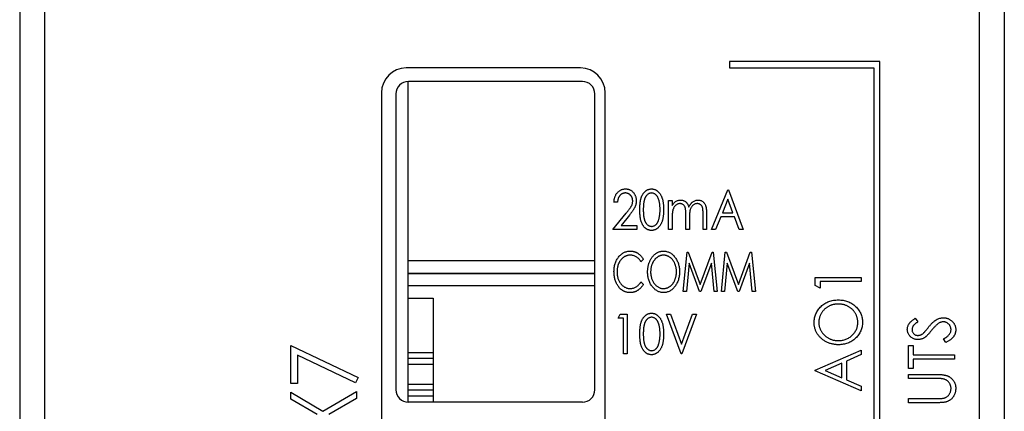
# Model space of a CAD drawing. Header units: millimetres. Extents: x 0 to 420, y 0 to 297.
# Tile 6 of 57: x 77 to 96, y 50 to 58. Entities that reach past the tile are written whole.
import ezdxf

# ---------------------------------------------------------------- set-up
doc = ezdxf.new("R2010")
doc.units = ezdxf.units.MM

msp = doc.modelspace()

# ---------------------------------------------------------------- linework, layer by layer
at = {"color": 7, "linetype": 'Continuous', "lineweight": 25}
for p, q in [((77.03, 88.832), (77.03, 29.632)), ((95.83, 29.632), (95.83, 88.832)), ((76.53, 73.732), (76.53, 29.032)), ((96.33, 73.732), (96.33, 29.032)), ((87.805, 56.682), (84.305, 56.682)), ((90.805, 56.807), (90.805, 56.682)), ((93.83, 56.807), (90.805, 56.807)), ((90.805, 56.682), (93.705, 56.682)), ((93.705, 56.682), (93.705, 36.182)), ((93.83, 36.057), (93.83, 56.807)), ((84.345, 49.957), (84.345, 56.407)), ((87.847, 56.407), (84.347, 56.407)), ((83.805, 56.182), (83.805, 36.682)), ((84.097, 56.157), (84.097, 50.207)), ((88.097, 50.207), (88.097, 56.157)), ((88.305, 36.682), (88.305, 56.182)), ((90.445, 53.432), (90.771, 54.226)), ((90.771, 54.226), (90.781, 54.226)), ((90.781, 54.226), (91.076, 53.432)), ((88.552, 53.982), (88.481, 53.982)), ((89.58, 54.012), (89.651, 54.012)), ((89.58, 53.432), (89.58, 54.012)), ((89.651, 54.012), (89.651, 53.911)), ((90.773, 54.04), (90.661, 53.768)), ((90.874, 53.768), (90.773, 54.04)), ((88.461, 53.432), (88.727, 53.761)), ((88.792, 53.721), (88.624, 53.514)), ((89.651, 53.676), (89.651, 53.432)), ((89.926, 53.432), (89.926, 53.727)), ((90.272, 53.432), (90.272, 53.747)), ((90.343, 53.746), (90.343, 53.432)), ((90.628, 53.687), (90.524, 53.432)), ((90.904, 53.687), (90.628, 53.687)), ((90.661, 53.768), (90.874, 53.768)), ((90.999, 53.432), (90.904, 53.687)), ((88.624, 53.514), (88.939, 53.514)), ((88.939, 53.514), (88.939, 53.432)), ((89.997, 53.658), (89.997, 53.432)), ((88.939, 53.432), (88.461, 53.432)), ((89.651, 53.432), (89.58, 53.432)), ((89.997, 53.432), (89.926, 53.432)), ((90.343, 53.432), (90.272, 53.432)), ((90.524, 53.432), (90.445, 53.432)), ((91.076, 53.432), (90.999, 53.432)), ((89.874, 52.182), (89.951, 52.976)), ((89.951, 52.976), (89.974, 52.976)), ((89.974, 52.976), (90.215, 52.325)), ((90.215, 52.325), (90.454, 52.976)), ((90.454, 52.976), (90.478, 52.976)), ((90.478, 52.976), (90.556, 52.182)), ((90.642, 52.182), (90.719, 52.976)), ((90.719, 52.976), (90.742, 52.976)), ((90.742, 52.976), (90.983, 52.325)), ((90.983, 52.325), (91.222, 52.976)), ((91.222, 52.976), (91.246, 52.976)), ((91.246, 52.976), (91.324, 52.182)), ((88.097, 52.797), (84.347, 52.797)), ((89.071, 52.83), (89.023, 52.783)), ((89.991, 52.752), (89.936, 52.182)), ((90.202, 52.182), (89.991, 52.752)), ((90.439, 52.752), (90.23, 52.182)), ((90.495, 52.182), (90.439, 52.752)), ((90.759, 52.752), (90.704, 52.182)), ((90.97, 52.182), (90.759, 52.752)), ((91.207, 52.752), (90.998, 52.182)), ((91.263, 52.182), (91.207, 52.752)), ((88.097, 52.547), (84.345, 52.547)), ((84.345, 52.547), (88.097, 52.547)), ((84.345, 52.547), (84.945, 52.547)), ((84.345, 52.547), (84.945, 52.547)), ((84.945, 52.547), (84.945, 52.547)), ((89.023, 52.375), (89.071, 52.328)), ((92.529, 52.466), (93.455, 52.466)), ((92.529, 52.302), (92.529, 52.466)), ((92.624, 52.252), (92.529, 52.302)), ((93.455, 52.382), (92.624, 52.382)), ((92.624, 52.382), (92.624, 52.252)), ((93.455, 52.466), (93.455, 52.382)), ((89.936, 52.182), (89.874, 52.182)), ((90.23, 52.182), (90.202, 52.182)), ((90.556, 52.182), (90.495, 52.182)), ((90.704, 52.182), (90.642, 52.182)), ((90.998, 52.182), (90.97, 52.182)), ((91.324, 52.182), (91.263, 52.182)), ((84.345, 52.047), (84.845, 52.047)), ((84.845, 52.047), (84.845, 49.957)), ((84.845, 52.047), (84.845, 49.957)), ((88.562, 51.644), (88.605, 51.726)), ((88.605, 51.726), (88.746, 51.726)), ((88.746, 51.726), (88.746, 50.932)), ((89.539, 51.726), (89.617, 51.726)), ((89.834, 50.932), (89.539, 51.726)), ((89.617, 51.726), (89.84, 51.126)), ((89.84, 51.126), (90.062, 51.726)), ((90.14, 51.726), (89.845, 50.932)), ((90.062, 51.726), (90.14, 51.726)), ((88.674, 51.644), (88.562, 51.644)), ((88.674, 50.932), (88.674, 51.644)), ((94.537, 51.644), (94.594, 51.574)), ((81.982, 50.335), (81.982, 51.099)), ((81.982, 51.099), (83.339, 50.454)), ((94.404, 51.098), (94.499, 51.098)), ((94.404, 50.635), (94.404, 51.098)), ((94.499, 51.098), (94.499, 50.908)), ((95.152, 51.157), (95.105, 51.231)), ((83.281, 50.349), (82.118, 50.901)), ((82.118, 50.901), (82.118, 50.335)), ((84.845, 50.95), (84.345, 50.95)), ((84.845, 50.95), (84.845, 50.84)), ((88.746, 50.932), (88.674, 50.932)), ((89.845, 50.932), (89.834, 50.932)), ((92.529, 50.602), (93.455, 51.005)), ((93.455, 50.913), (93.158, 50.784)), ((93.455, 51.005), (93.455, 50.913)), ((94.499, 50.908), (95.33, 50.908)), ((95.33, 50.908), (95.33, 50.825)), ((84.345, 50.72), (84.845, 50.72)), ((84.845, 50.84), (84.845, 50.72)), ((93.063, 50.743), (92.726, 50.596)), ((93.063, 50.449), (93.063, 50.743)), ((93.158, 50.784), (93.158, 50.407)), ((95.33, 50.825), (94.499, 50.825)), ((94.499, 50.825), (94.499, 50.635)), ((92.529, 50.59), (92.529, 50.602)), ((93.455, 50.186), (92.529, 50.59)), ((92.726, 50.596), (93.063, 50.449)), ((94.499, 50.635), (94.404, 50.635)), ((94.404, 50.516), (94.963, 50.516)), ((94.404, 50.433), (94.404, 50.516)), ((82.118, 50.335), (81.982, 50.335)), ((83.339, 50.454), (83.281, 50.349)), ((84.845, 50.315), (84.345, 50.315)), ((84.845, 50.315), (84.845, 50.202)), ((93.158, 50.407), (93.455, 50.278)), ((94.959, 50.433), (94.404, 50.433)), ((81.982, 50.017), (81.982, 50.157)), ((81.982, 50.157), (82.629, 49.778)), ((82.629, 49.778), (83.305, 50.174)), ((83.305, 50.174), (83.305, 50.034)), ((84.845, 50.202), (84.845, 50.085)), ((93.455, 50.278), (93.455, 50.186)), ((82.51, 49.708), (81.982, 50.017)), ((83.305, 50.034), (82.749, 49.708)), ((84.345, 50.085), (84.845, 50.085)), ((87.847, 49.957), (84.347, 49.957)), ((94.404, 49.946), (94.404, 50.029)), ((94.404, 50.029), (94.959, 50.029)), ((94.963, 49.946), (94.404, 49.946))]:
    msp.add_line(p, q, dxfattribs=at)
at = {"color": 8, "linetype": 'Continuous', "lineweight": 25}
for p, q in [((88.097, 52.297), (84.345, 52.297)), ((84.345, 50.84), (84.845, 50.84)), ((84.345, 50.202), (84.845, 50.202))]:
    msp.add_line(p, q, dxfattribs=at)
at = {"color": 7, "linetype": 'Continuous', "lineweight": 25}
for centre, radius, start, end in [((84.305, 56.182), 0.5, 90, 180), ((87.805, 56.182), 0.5, 0, 90), ((84.347, 56.157), 0.25, 90, 180), ((87.847, 56.157), 0.25, 0, 90), ((84.347, 50.207), 0.25, 180, 270), ((87.847, 50.207), 0.25, 270, 0)]:
    msp.add_arc(centre, radius, start, end, dxfattribs=at)
for points, knots in [([(88.481, 53.982), (88.481, 53.991), (88.482, 54.01), (88.486, 54.037), (88.492, 54.062), (88.499, 54.087), (88.509, 54.11), (88.521, 54.132), (88.534, 54.153), (88.55, 54.172), (88.567, 54.189), (88.585, 54.205), (88.604, 54.217), (88.624, 54.228), (88.645, 54.236), (88.667, 54.242), (88.69, 54.246), (88.706, 54.246), (88.714, 54.246)], [0, 0, 0, 0, 0.072334, 0.141914, 0.208741, 0.274167, 0.337971, 0.401293, 0.463952, 0.527107, 0.589349, 0.649227, 0.707723, 0.765056, 0.822452, 0.88001, 0.939094, 1, 1, 1, 1]), ([(88.71, 54.165), (88.705, 54.165), (88.694, 54.164), (88.679, 54.162), (88.664, 54.158), (88.65, 54.153), (88.637, 54.146), (88.624, 54.138), (88.612, 54.128), (88.601, 54.117), (88.591, 54.104), (88.582, 54.09), (88.574, 54.075), (88.567, 54.059), (88.562, 54.041), (88.557, 54.022), (88.554, 54.002), (88.553, 53.989), (88.552, 53.982)], [0, 0, 0, 0, 0.059225, 0.116611, 0.172851, 0.228444, 0.283468, 0.338919, 0.396478, 0.455455, 0.515594, 0.577117, 0.640619, 0.706096, 0.774376, 0.845979, 0.920954, 1, 1, 1, 1]), ([(88.858, 54.004), (88.857, 54.009), (88.857, 54.02), (88.855, 54.036), (88.852, 54.051), (88.847, 54.065), (88.841, 54.079), (88.834, 54.093), (88.825, 54.105), (88.815, 54.117), (88.804, 54.128), (88.793, 54.138), (88.78, 54.146), (88.767, 54.153), (88.754, 54.158), (88.74, 54.162), (88.725, 54.164), (88.715, 54.165), (88.71, 54.165)], [0, 0, 0, 0, 0.066868, 0.131628, 0.194722, 0.257287, 0.320078, 0.382241, 0.445837, 0.511009, 0.575396, 0.637713, 0.698214, 0.757403, 0.817133, 0.876715, 0.937028, 1, 1, 1, 1]), ([(88.714, 54.246), (88.721, 54.246), (88.737, 54.246), (88.759, 54.242), (88.78, 54.237), (88.801, 54.229), (88.82, 54.219), (88.838, 54.207), (88.854, 54.192), (88.87, 54.175), (88.884, 54.158), (88.896, 54.139), (88.906, 54.119), (88.914, 54.098), (88.921, 54.077), (88.926, 54.055), (88.928, 54.032), (88.929, 54.016), (88.929, 54.008)], [0, 0, 0, 0, 0.065729, 0.12853, 0.18954, 0.249355, 0.309087, 0.369381, 0.430731, 0.494145, 0.558032, 0.62067, 0.682574, 0.744275, 0.80644, 0.869523, 0.933847, 1, 1, 1, 1]), ([(89, 53.829), (89, 53.841), (89, 53.866), (89.002, 53.902), (89.004, 53.936), (89.007, 53.967), (89.011, 53.997), (89.017, 54.024), (89.022, 54.049), (89.03, 54.071), (89.037, 54.092), (89.046, 54.112), (89.055, 54.13), (89.066, 54.147), (89.076, 54.163), (89.088, 54.177), (89.101, 54.19), (89.114, 54.202), (89.128, 54.212), (89.142, 54.221), (89.156, 54.229), (89.171, 54.235), (89.187, 54.24), (89.203, 54.244), (89.219, 54.246), (89.23, 54.246), (89.235, 54.246)], [0, 0, 0, 0, 0.071375, 0.138635, 0.202113, 0.261323, 0.316583, 0.368081, 0.415828, 0.460035, 0.501627, 0.541574, 0.579746, 0.616822, 0.652294, 0.686942, 0.720382, 0.75345, 0.785745, 0.817173, 0.847768, 0.878032, 0.908314, 0.938473, 0.96905, 1, 1, 1, 1]), ([(89.238, 54.165), (89.23, 54.164), (89.215, 54.163), (89.193, 54.157), (89.172, 54.146), (89.155, 54.133), (89.143, 54.121), (89.134, 54.111), (89.125, 54.1), (89.117, 54.087), (89.11, 54.074), (89.103, 54.06), (89.097, 54.044), (89.092, 54.028), (89.087, 54.01), (89.083, 53.99), (89.079, 53.968), (89.076, 53.944), (89.074, 53.918), (89.072, 53.89), (89.071, 53.86), (89.071, 53.84), (89.071, 53.829)], [0, 0, 0, 0, 0.053929, 0.108266, 0.165356, 0.226147, 0.258147, 0.290997, 0.324957, 0.35994, 0.396313, 0.434381, 0.473956, 0.515531, 0.560074, 0.609012, 0.662258, 0.720546, 0.783287, 0.850474, 0.922953, 1, 1, 1, 1]), ([(89.235, 54.246), (89.241, 54.246), (89.252, 54.246), (89.269, 54.244), (89.285, 54.24), (89.3, 54.235), (89.316, 54.229), (89.331, 54.221), (89.345, 54.212), (89.359, 54.202), (89.373, 54.19), (89.385, 54.177), (89.397, 54.162), (89.409, 54.146), (89.419, 54.128), (89.429, 54.11), (89.438, 54.089), (89.447, 54.068), (89.454, 54.044), (89.461, 54.019), (89.466, 53.992), (89.47, 53.963), (89.474, 53.932), (89.476, 53.899), (89.478, 53.865), (89.478, 53.841), (89.478, 53.829)], [0, 0, 0, 0, 0.031342, 0.062016, 0.092558, 0.122928, 0.153544, 0.184467, 0.216194, 0.248695, 0.281994, 0.316268, 0.351339, 0.387576, 0.425632, 0.465016, 0.506147, 0.549274, 0.594592, 0.642822, 0.694105, 0.748513, 0.806235, 0.867557, 0.932037, 1, 1, 1, 1]), ([(89.407, 53.829), (89.407, 53.839), (89.407, 53.857), (89.406, 53.885), (89.404, 53.911), (89.401, 53.935), (89.399, 53.959), (89.395, 53.981), (89.39, 54.001), (89.385, 54.021), (89.379, 54.039), (89.372, 54.056), (89.365, 54.071), (89.358, 54.085), (89.35, 54.099), (89.341, 54.11), (89.332, 54.121), (89.319, 54.133), (89.302, 54.145), (89.282, 54.157), (89.26, 54.163), (89.245, 54.164), (89.238, 54.165)], [0, 0, 0, 0, 0.069054, 0.1350894, 0.19776, 0.2575354, 0.3143951, 0.3681948, 0.4192898, 0.4677721, 0.5137492, 0.55699, 0.598199, 0.6373272, 0.6743709, 0.7095125, 0.7432178, 0.7755071, 0.8363476, 0.8931452, 0.9467902, 1, 1, 1, 1]), ([(88.727, 53.761), (88.734, 53.768), (88.746, 53.784), (88.764, 53.805), (88.78, 53.826), (88.794, 53.845), (88.806, 53.862), (88.817, 53.877), (88.826, 53.892), (88.835, 53.908), (88.844, 53.928), (88.852, 53.953), (88.857, 53.978), (88.857, 53.995), (88.858, 54.004)], [0, 0, 0, 0, 0.108135, 0.207982, 0.299558, 0.382886, 0.458125, 0.525054, 0.584039, 0.63502, 0.72764, 0.818582, 0.908493, 1, 1, 1, 1]), ([(88.929, 54.008), (88.928, 53.997), (88.928, 53.975), (88.922, 53.942), (88.914, 53.911), (88.903, 53.885), (88.893, 53.865), (88.883, 53.848), (88.872, 53.83), (88.859, 53.811), (88.845, 53.79), (88.829, 53.768), (88.811, 53.745), (88.799, 53.729), (88.792, 53.721)], [0, 0, 0, 0, 0.10279, 0.203321, 0.302827, 0.403038, 0.456158, 0.515696, 0.580671, 0.651983, 0.729951, 0.813542, 0.903581, 1, 1, 1, 1]), ([(89.651, 53.911), (89.657, 53.92), (89.668, 53.937), (89.685, 53.959), (89.702, 53.978), (89.715, 53.988), (89.721, 53.993)], [0, 0, 0, 0, 0.2891, 0.550318, 0.785674, 1, 1, 1, 1]), ([(89.81, 53.951), (89.802, 53.951), (89.788, 53.95), (89.766, 53.944), (89.746, 53.934), (89.726, 53.92), (89.708, 53.904), (89.693, 53.884), (89.68, 53.861), (89.671, 53.841), (89.665, 53.822), (89.661, 53.807), (89.658, 53.789), (89.656, 53.77), (89.654, 53.749), (89.652, 53.726), (89.652, 53.702), (89.651, 53.685), (89.651, 53.676)], [0, 0, 0, 0, 0.061674, 0.123151, 0.186738, 0.253788, 0.323597, 0.393846, 0.46622, 0.542595, 0.583875, 0.629123, 0.679261, 0.734057, 0.793093, 0.857349, 0.926, 1, 1, 1, 1]), ([(89.721, 53.993), (89.729, 53.997), (89.745, 54.006), (89.771, 54.016), (89.798, 54.021), (89.816, 54.022), (89.825, 54.022)], [0, 0, 0, 0, 0.2572781, 0.5064955, 0.7532628, 1, 1, 1, 1]), ([(89.926, 53.727), (89.926, 53.735), (89.926, 53.751), (89.926, 53.774), (89.925, 53.795), (89.923, 53.814), (89.922, 53.831), (89.92, 53.845), (89.918, 53.858), (89.914, 53.872), (89.909, 53.886), (89.9, 53.903), (89.889, 53.917), (89.876, 53.929), (89.861, 53.939), (89.845, 53.946), (89.828, 53.95), (89.816, 53.951), (89.81, 53.951)], [0, 0, 0, 0, 0.087223, 0.167794, 0.240647, 0.306352, 0.364898, 0.415891, 0.460563, 0.497752, 0.564204, 0.627607, 0.68939, 0.751096, 0.812729, 0.87365, 0.935363, 1, 1, 1, 1]), ([(89.825, 54.022), (89.831, 54.022), (89.843, 54.022), (89.861, 54.019), (89.878, 54.013), (89.895, 54.006), (89.91, 53.997), (89.925, 53.987), (89.938, 53.975), (89.949, 53.961), (89.96, 53.946), (89.969, 53.927), (89.978, 53.906), (89.982, 53.89), (89.985, 53.882)], [0, 0, 0, 0, 0.078873, 0.156641, 0.235287, 0.31445, 0.393338, 0.470003, 0.545259, 0.620686, 0.699982, 0.789239, 0.888628, 1, 1, 1, 1]), ([(89.985, 53.882), (89.988, 53.888), (89.993, 53.899), (90.002, 53.914), (90.012, 53.929), (90.021, 53.943), (90.032, 53.955), (90.043, 53.967), (90.054, 53.977), (90.07, 53.99), (90.091, 54.003), (90.117, 54.014), (90.144, 54.021), (90.162, 54.022), (90.171, 54.022)], [0, 0, 0, 0, 0.075903, 0.148742, 0.219272, 0.287167, 0.353598, 0.417954, 0.480985, 0.542566, 0.661454, 0.775597, 0.88735, 1, 1, 1, 1]), ([(90.156, 53.951), (90.148, 53.951), (90.133, 53.95), (90.111, 53.944), (90.09, 53.934), (90.071, 53.92), (90.053, 53.903), (90.037, 53.882), (90.025, 53.86), (90.016, 53.839), (90.011, 53.82), (90.007, 53.803), (90.004, 53.784), (90.002, 53.763), (90, 53.74), (89.998, 53.715), (89.998, 53.687), (89.997, 53.668), (89.997, 53.658)], [0, 0, 0, 0, 0.06065, 0.121158, 0.182456, 0.247169, 0.313694, 0.380773, 0.450139, 0.52269, 0.56256, 0.607892, 0.658759, 0.715349, 0.777696, 0.845899, 0.919983, 1, 1, 1, 1]), ([(90.272, 53.747), (90.272, 53.754), (90.272, 53.768), (90.272, 53.789), (90.271, 53.807), (90.269, 53.824), (90.268, 53.839), (90.266, 53.852), (90.264, 53.864), (90.26, 53.877), (90.255, 53.891), (90.246, 53.906), (90.235, 53.919), (90.222, 53.93), (90.208, 53.94), (90.192, 53.946), (90.174, 53.95), (90.162, 53.951), (90.156, 53.951)], [0, 0, 0, 0, 0.083117, 0.159723, 0.229275, 0.292384, 0.348505, 0.398293, 0.441839, 0.478862, 0.545449, 0.610106, 0.673349, 0.737246, 0.801312, 0.865156, 0.930969, 1, 1, 1, 1]), ([(90.171, 54.022), (90.18, 54.022), (90.197, 54.021), (90.221, 54.016), (90.244, 54.006), (90.265, 53.993), (90.283, 53.976), (90.3, 53.956), (90.314, 53.933), (90.323, 53.912), (90.329, 53.893), (90.333, 53.877), (90.336, 53.859), (90.338, 53.84), (90.341, 53.819), (90.342, 53.796), (90.343, 53.772), (90.343, 53.755), (90.343, 53.746)], [0, 0, 0, 0, 0.069452, 0.136546, 0.202875, 0.270002, 0.338086, 0.407252, 0.478742, 0.554734, 0.595663, 0.640599, 0.689499, 0.742817, 0.800275, 0.862296, 0.929006, 1, 1, 1, 1]), ([(89.235, 53.412), (89.23, 53.412), (89.219, 53.412), (89.203, 53.414), (89.187, 53.418), (89.171, 53.423), (89.156, 53.429), (89.142, 53.436), (89.128, 53.445), (89.114, 53.455), (89.101, 53.467), (89.089, 53.48), (89.077, 53.494), (89.066, 53.51), (89.056, 53.527), (89.046, 53.545), (89.038, 53.565), (89.03, 53.586), (89.023, 53.609), (89.017, 53.634), (89.011, 53.661), (89.007, 53.691), (89.004, 53.722), (89.002, 53.756), (89, 53.792), (89, 53.816), (89, 53.829)], [0, 0, 0, 0, 0.030984, 0.061594, 0.091786, 0.121728, 0.151911, 0.18254, 0.213843, 0.245757, 0.27844, 0.311916, 0.346414, 0.382339, 0.4192, 0.457678, 0.497942, 0.539962, 0.584591, 0.63268, 0.684525, 0.739888, 0.798837, 0.862106, 0.929142, 1, 1, 1, 1]), ([(89.071, 53.829), (89.071, 53.818), (89.071, 53.798), (89.072, 53.768), (89.074, 53.74), (89.076, 53.714), (89.079, 53.69), (89.083, 53.668), (89.087, 53.648), (89.092, 53.63), (89.097, 53.614), (89.103, 53.599), (89.11, 53.584), (89.117, 53.571), (89.125, 53.559), (89.133, 53.547), (89.143, 53.537), (89.155, 53.525), (89.172, 53.513), (89.193, 53.501), (89.215, 53.495), (89.23, 53.494), (89.238, 53.493)], [0, 0, 0, 0, 0.076691, 0.148814, 0.216408, 0.278756, 0.336731, 0.390314, 0.439349, 0.483807, 0.525397, 0.564986, 0.603068, 0.639454, 0.674658, 0.70863, 0.741748, 0.774023, 0.835373, 0.891967, 0.946433, 1, 1, 1, 1]), ([(89.478, 53.829), (89.478, 53.817), (89.478, 53.793), (89.477, 53.758), (89.474, 53.726), (89.471, 53.695), (89.466, 53.666), (89.461, 53.639), (89.455, 53.614), (89.447, 53.591), (89.439, 53.569), (89.43, 53.549), (89.42, 53.53), (89.409, 53.513), (89.398, 53.497), (89.386, 53.482), (89.373, 53.469), (89.36, 53.457), (89.345, 53.446), (89.331, 53.437), (89.316, 53.429), (89.3, 53.423), (89.285, 53.418), (89.269, 53.414), (89.252, 53.412), (89.241, 53.412), (89.235, 53.412)], [0, 0, 0, 0, 0.067741, 0.131983, 0.193098, 0.250555, 0.30473, 0.35572, 0.403928, 0.449015, 0.491806, 0.532711, 0.572139, 0.610083, 0.646601, 0.681897, 0.716413, 0.749943, 0.782717, 0.814636, 0.845856, 0.876618, 0.907303, 0.937878, 0.968624, 1, 1, 1, 1]), ([(89.382, 53.629), (89.384, 53.637), (89.388, 53.651), (89.393, 53.673), (89.397, 53.697), (89.401, 53.721), (89.404, 53.746), (89.406, 53.773), (89.407, 53.801), (89.407, 53.819), (89.407, 53.829)], [0, 0, 0, 0, 0.109495, 0.222787, 0.340509, 0.462373, 0.589106, 0.721042, 0.858203, 1, 1, 1, 1]), ([(89.238, 53.493), (89.245, 53.494), (89.26, 53.494), (89.282, 53.501), (89.303, 53.512), (89.319, 53.524), (89.332, 53.536), (89.341, 53.546), (89.349, 53.558), (89.357, 53.57), (89.364, 53.583), (89.371, 53.598), (89.376, 53.613), (89.38, 53.624), (89.382, 53.629)], [0, 0, 0, 0, 0.104986, 0.210336, 0.319866, 0.437246, 0.499041, 0.561981, 0.627694, 0.695445, 0.765943, 0.84078, 0.9183, 1, 1, 1, 1]), ([(88.481, 52.584), (88.481, 52.598), (88.482, 52.626), (88.486, 52.667), (88.493, 52.706), (88.504, 52.744), (88.517, 52.78), (88.533, 52.814), (88.552, 52.847), (88.573, 52.877), (88.597, 52.905), (88.623, 52.929), (88.65, 52.95), (88.678, 52.967), (88.708, 52.98), (88.74, 52.989), (88.773, 52.995), (88.796, 52.996), (88.807, 52.996)], [0, 0, 0, 0, 0.073125, 0.143632, 0.211843, 0.278278, 0.343434, 0.407856, 0.471786, 0.53609, 0.599094, 0.659052, 0.716651, 0.772937, 0.828661, 0.884455, 0.941225, 1, 1, 1, 1]), ([(88.806, 52.915), (88.8, 52.915), (88.788, 52.915), (88.771, 52.912), (88.753, 52.909), (88.736, 52.904), (88.72, 52.897), (88.703, 52.89), (88.687, 52.88), (88.672, 52.87), (88.657, 52.858), (88.643, 52.846), (88.629, 52.832), (88.617, 52.817), (88.605, 52.802), (88.595, 52.785), (88.585, 52.767), (88.576, 52.749), (88.568, 52.73), (88.561, 52.71), (88.555, 52.689), (88.55, 52.668), (88.547, 52.646), (88.544, 52.624), (88.542, 52.601), (88.542, 52.586), (88.542, 52.578)], [0, 0, 0, 0, 0.0378189, 0.0752394, 0.1121041, 0.1493642, 0.1866334, 0.2246412, 0.263307, 0.3028255, 0.3431026, 0.3831289, 0.4231048, 0.4634471, 0.5043197, 0.5456983, 0.5882235, 0.6313067, 0.6750969, 0.7194203, 0.7638937, 0.8095707, 0.8557047, 0.9025426, 0.9508225, 1, 1, 1, 1]), ([(89.023, 52.783), (89.016, 52.793), (89.003, 52.813), (88.98, 52.84), (88.955, 52.863), (88.929, 52.882), (88.9, 52.897), (88.87, 52.907), (88.839, 52.914), (88.817, 52.914), (88.806, 52.915)], [0, 0, 0, 0, 0.138928, 0.270796, 0.396442, 0.519153, 0.639722, 0.758252, 0.877819, 1, 1, 1, 1]), ([(88.807, 52.996), (88.814, 52.996), (88.828, 52.996), (88.848, 52.994), (88.868, 52.99), (88.887, 52.985), (88.906, 52.98), (88.925, 52.972), (88.942, 52.963), (88.96, 52.953), (88.976, 52.941), (88.992, 52.929), (89.007, 52.915), (89.022, 52.9), (89.035, 52.884), (89.048, 52.867), (89.06, 52.849), (89.068, 52.837), (89.071, 52.83)], [0, 0, 0, 0, 0.063486, 0.125808, 0.187288, 0.247675, 0.308186, 0.36855, 0.429206, 0.490435, 0.552106, 0.613458, 0.675531, 0.737874, 0.801763, 0.866092, 0.93246, 1, 1, 1, 1]), ([(89.157, 52.575), (89.157, 52.585), (89.158, 52.604), (89.16, 52.632), (89.163, 52.659), (89.168, 52.686), (89.174, 52.712), (89.181, 52.738), (89.189, 52.763), (89.199, 52.788), (89.21, 52.811), (89.223, 52.834), (89.236, 52.855), (89.249, 52.875), (89.265, 52.893), (89.281, 52.911), (89.297, 52.927), (89.315, 52.941), (89.334, 52.954), (89.353, 52.965), (89.372, 52.975), (89.391, 52.983), (89.412, 52.989), (89.432, 52.993), (89.453, 52.996), (89.467, 52.996), (89.474, 52.996)], [0, 0, 0, 0, 0.0485692, 0.0964393, 0.1437079, 0.1904836, 0.236612, 0.2825513, 0.3283584, 0.3740003, 0.4191554, 0.4628506, 0.5054734, 0.5467949, 0.5876964, 0.6278478, 0.6676005, 0.7069668, 0.7457186, 0.7833806, 0.8202237, 0.8563416, 0.8922425, 0.9279282, 0.9636931, 1, 1, 1, 1]), ([(89.477, 52.915), (89.471, 52.915), (89.46, 52.915), (89.443, 52.912), (89.426, 52.909), (89.41, 52.904), (89.394, 52.897), (89.378, 52.889), (89.363, 52.88), (89.347, 52.869), (89.333, 52.858), (89.319, 52.845), (89.305, 52.831), (89.293, 52.816), (89.282, 52.8), (89.271, 52.784), (89.261, 52.766), (89.252, 52.747), (89.244, 52.728), (89.237, 52.708), (89.231, 52.687), (89.227, 52.666), (89.223, 52.644), (89.22, 52.622), (89.219, 52.599), (89.218, 52.584), (89.218, 52.576)], [0, 0, 0, 0, 0.0357559, 0.0714626, 0.1072947, 0.1432298, 0.179661, 0.2171982, 0.2555839, 0.2950454, 0.3351069, 0.3754229, 0.4159539, 0.4566528, 0.4979159, 0.539901, 0.5830525, 0.6270799, 0.6715234, 0.7165107, 0.7620715, 0.8080295, 0.8545808, 0.9021187, 0.9504389, 1, 1, 1, 1]), ([(89.474, 52.996), (89.485, 52.996), (89.507, 52.995), (89.54, 52.989), (89.571, 52.98), (89.601, 52.967), (89.63, 52.95), (89.657, 52.929), (89.682, 52.904), (89.706, 52.876), (89.728, 52.845), (89.747, 52.812), (89.762, 52.778), (89.776, 52.741), (89.786, 52.703), (89.793, 52.663), (89.798, 52.622), (89.798, 52.594), (89.798, 52.579)], [0, 0, 0, 0, 0.057749, 0.113776, 0.169262, 0.224286, 0.280504, 0.338006, 0.398118, 0.461303, 0.525813, 0.589976, 0.654653, 0.720078, 0.787053, 0.855547, 0.926602, 1, 1, 1, 1]), ([(89.737, 52.579), (89.737, 52.587), (89.737, 52.602), (89.735, 52.625), (89.733, 52.647), (89.729, 52.668), (89.724, 52.689), (89.718, 52.71), (89.711, 52.729), (89.704, 52.748), (89.695, 52.767), (89.685, 52.784), (89.674, 52.801), (89.662, 52.817), (89.65, 52.831), (89.637, 52.845), (89.623, 52.858), (89.608, 52.869), (89.592, 52.88), (89.576, 52.889), (89.56, 52.897), (89.544, 52.904), (89.528, 52.909), (89.511, 52.912), (89.494, 52.915), (89.482, 52.915), (89.477, 52.915)], [0, 0, 0, 0, 0.048991, 0.097077, 0.144046, 0.190363, 0.23576, 0.280351, 0.324797, 0.369023, 0.412534, 0.455188, 0.496978, 0.538257, 0.578783, 0.619392, 0.659816, 0.700228, 0.740329, 0.779088, 0.817008, 0.854143, 0.890801, 0.92704, 0.963493, 1, 1, 1, 1]), ([(88.558, 52.301), (88.552, 52.31), (88.539, 52.33), (88.524, 52.362), (88.511, 52.395), (88.5, 52.43), (88.491, 52.466), (88.485, 52.504), (88.482, 52.543), (88.481, 52.57), (88.481, 52.584)], [0, 0, 0, 0, 0.11772, 0.236305, 0.356027, 0.478107, 0.602724, 0.731041, 0.863077, 1, 1, 1, 1]), ([(88.542, 52.578), (88.542, 52.566), (88.543, 52.543), (88.546, 52.51), (88.552, 52.478), (88.561, 52.447), (88.571, 52.418), (88.584, 52.39), (88.6, 52.363), (88.618, 52.339), (88.637, 52.317), (88.658, 52.297), (88.68, 52.28), (88.704, 52.267), (88.728, 52.256), (88.755, 52.249), (88.782, 52.244), (88.8, 52.243), (88.81, 52.243)], [0, 0, 0, 0, 0.073531, 0.144115, 0.212408, 0.278558, 0.343792, 0.40776, 0.47141, 0.535004, 0.597227, 0.657228, 0.71476, 0.770942, 0.826966, 0.88338, 0.94073, 1, 1, 1, 1]), ([(89.479, 52.162), (89.468, 52.162), (89.446, 52.163), (89.414, 52.169), (89.383, 52.178), (89.354, 52.192), (89.325, 52.209), (89.299, 52.23), (89.273, 52.254), (89.25, 52.283), (89.228, 52.313), (89.209, 52.346), (89.193, 52.381), (89.18, 52.417), (89.17, 52.454), (89.163, 52.493), (89.158, 52.534), (89.157, 52.561), (89.157, 52.575)], [0, 0, 0, 0, 0.057256, 0.1128355, 0.1677713, 0.2229787, 0.2793128, 0.3373635, 0.3980945, 0.4617588, 0.5269384, 0.5917681, 0.6569839, 0.7225753, 0.7891892, 0.857318, 0.9274802, 1, 1, 1, 1]), ([(89.218, 52.576), (89.218, 52.564), (89.219, 52.542), (89.223, 52.509), (89.228, 52.477), (89.237, 52.447), (89.247, 52.418), (89.261, 52.39), (89.276, 52.364), (89.294, 52.339), (89.313, 52.317), (89.333, 52.297), (89.355, 52.281), (89.377, 52.267), (89.401, 52.256), (89.425, 52.249), (89.45, 52.244), (89.468, 52.243), (89.477, 52.243)], [0, 0, 0, 0, 0.0735903, 0.1445111, 0.2131005, 0.2801781, 0.3462182, 0.41141, 0.476119, 0.5415125, 0.605261, 0.6657093, 0.7237382, 0.7795092, 0.8345193, 0.8886958, 0.9437312, 1, 1, 1, 1]), ([(89.477, 52.243), (89.482, 52.243), (89.494, 52.244), (89.512, 52.246), (89.529, 52.249), (89.545, 52.254), (89.562, 52.26), (89.578, 52.268), (89.593, 52.277), (89.609, 52.287), (89.624, 52.299), (89.638, 52.311), (89.651, 52.325), (89.663, 52.34), (89.674, 52.355), (89.685, 52.372), (89.695, 52.39), (89.704, 52.409), (89.711, 52.428), (89.718, 52.448), (89.724, 52.469), (89.729, 52.49), (89.733, 52.511), (89.735, 52.534), (89.737, 52.556), (89.737, 52.572), (89.737, 52.579)], [0, 0, 0, 0, 0.037357, 0.074278, 0.111018, 0.14784, 0.184883, 0.22235, 0.260481, 0.299753, 0.339517, 0.379042, 0.419008, 0.459358, 0.500258, 0.54215, 0.584749, 0.628679, 0.673336, 0.718223, 0.763268, 0.809125, 0.855573, 0.902672, 0.950885, 1, 1, 1, 1]), ([(89.798, 52.579), (89.798, 52.565), (89.798, 52.537), (89.793, 52.496), (89.786, 52.456), (89.776, 52.418), (89.763, 52.382), (89.746, 52.347), (89.728, 52.314), (89.706, 52.283), (89.683, 52.255), (89.657, 52.23), (89.631, 52.209), (89.603, 52.192), (89.574, 52.178), (89.543, 52.169), (89.511, 52.163), (89.49, 52.162), (89.479, 52.162)], [0, 0, 0, 0, 0.073414, 0.14447, 0.213219, 0.280442, 0.346531, 0.411817, 0.476808, 0.542034, 0.605735, 0.666106, 0.724168, 0.779884, 0.834559, 0.888824, 0.943716, 1, 1, 1, 1]), ([(88.808, 52.162), (88.801, 52.162), (88.788, 52.162), (88.769, 52.164), (88.751, 52.166), (88.733, 52.17), (88.715, 52.175), (88.698, 52.181), (88.682, 52.188), (88.666, 52.196), (88.651, 52.206), (88.636, 52.216), (88.621, 52.227), (88.608, 52.24), (88.594, 52.253), (88.581, 52.268), (88.569, 52.284), (88.562, 52.295), (88.558, 52.301)], [0, 0, 0, 0, 0.065399, 0.129451, 0.191768, 0.253171, 0.313776, 0.37363, 0.433654, 0.493321, 0.552939, 0.613249, 0.674513, 0.736621, 0.800141, 0.864945, 0.931285, 1, 1, 1, 1]), ([(89.071, 52.328), (89.067, 52.322), (89.06, 52.309), (89.048, 52.291), (89.034, 52.274), (89.021, 52.258), (89.006, 52.243), (88.991, 52.229), (88.975, 52.216), (88.959, 52.205), (88.942, 52.195), (88.924, 52.186), (88.906, 52.179), (88.887, 52.172), (88.868, 52.168), (88.848, 52.164), (88.828, 52.162), (88.815, 52.162), (88.808, 52.162)], [0, 0, 0, 0, 0.068588, 0.136031, 0.20146, 0.265476, 0.328976, 0.391171, 0.452644, 0.514037, 0.574968, 0.635093, 0.694942, 0.7548, 0.814835, 0.875397, 0.937359, 1, 1, 1, 1]), ([(88.81, 52.243), (88.82, 52.244), (88.841, 52.244), (88.871, 52.251), (88.9, 52.261), (88.927, 52.276), (88.954, 52.295), (88.978, 52.318), (89.002, 52.345), (89.016, 52.365), (89.023, 52.375)], [0, 0, 0, 0, 0.119098, 0.235511, 0.351545, 0.468991, 0.591137, 0.719001, 0.854807, 1, 1, 1, 1]), ([(92.505, 51.558), (92.506, 51.574), (92.507, 51.605), (92.513, 51.651), (92.524, 51.695), (92.54, 51.737), (92.56, 51.777), (92.584, 51.815), (92.613, 51.85), (92.646, 51.884), (92.681, 51.914), (92.72, 51.941), (92.76, 51.964), (92.803, 51.982), (92.847, 51.997), (92.893, 52.007), (92.942, 52.013), (92.975, 52.014), (92.992, 52.014)], [0, 0, 0, 0, 0.064112, 0.12603, 0.186709, 0.24615, 0.305771, 0.366051, 0.427384, 0.490821, 0.554635, 0.61692, 0.678954, 0.740666, 0.803314, 0.866858, 0.932414, 1, 1, 1, 1]), ([(92.992, 51.931), (92.983, 51.931), (92.965, 51.931), (92.938, 51.929), (92.913, 51.925), (92.888, 51.92), (92.863, 51.913), (92.84, 51.905), (92.817, 51.895), (92.794, 51.883), (92.773, 51.871), (92.752, 51.857), (92.733, 51.842), (92.715, 51.825), (92.698, 51.808), (92.682, 51.789), (92.667, 51.769), (92.653, 51.747), (92.641, 51.725), (92.63, 51.703), (92.621, 51.68), (92.613, 51.657), (92.608, 51.634), (92.603, 51.61), (92.601, 51.586), (92.6, 51.57), (92.6, 51.561)], [0, 0, 0, 0, 0.044923, 0.089057, 0.132287, 0.174986, 0.217144, 0.258769, 0.300532, 0.342498, 0.384141, 0.425372, 0.466388, 0.507179, 0.548135, 0.589217, 0.630842, 0.673193, 0.715487, 0.757043, 0.79776, 0.838207, 0.878693, 0.918916, 0.959101, 1, 1, 1, 1]), ([(92.992, 52.014), (93.008, 52.014), (93.041, 52.013), (93.089, 52.007), (93.136, 51.997), (93.18, 51.982), (93.223, 51.964), (93.263, 51.941), (93.302, 51.915), (93.338, 51.884), (93.371, 51.851), (93.399, 51.815), (93.424, 51.778), (93.444, 51.739), (93.46, 51.698), (93.471, 51.655), (93.478, 51.611), (93.478, 51.58), (93.479, 51.565)], [0, 0, 0, 0, 0.067668, 0.133292, 0.19714, 0.260013, 0.322488, 0.385059, 0.448295, 0.51269, 0.576673, 0.638498, 0.698729, 0.757967, 0.817157, 0.876594, 0.937343, 1, 1, 1, 1]), ([(93.384, 51.561), (93.384, 51.57), (93.384, 51.586), (93.381, 51.611), (93.377, 51.635), (93.371, 51.659), (93.364, 51.682), (93.355, 51.705), (93.345, 51.727), (93.333, 51.749), (93.319, 51.77), (93.304, 51.79), (93.288, 51.808), (93.271, 51.826), (93.253, 51.842), (93.234, 51.857), (93.213, 51.871), (93.191, 51.883), (93.168, 51.895), (93.145, 51.905), (93.121, 51.913), (93.096, 51.92), (93.071, 51.925), (93.045, 51.929), (93.019, 51.931), (93.001, 51.931), (92.992, 51.931)], [0, 0, 0, 0, 0.041661, 0.082882, 0.123552, 0.164177, 0.204273, 0.24489, 0.285869, 0.327154, 0.368651, 0.40943, 0.450115, 0.490687, 0.531109, 0.572015, 0.613338, 0.655348, 0.697698, 0.739863, 0.781905, 0.824489, 0.86732, 0.910682, 0.954948, 1, 1, 1, 1]), ([(89, 51.329), (89, 51.341), (89, 51.366), (89.002, 51.402), (89.004, 51.436), (89.007, 51.467), (89.011, 51.497), (89.017, 51.524), (89.022, 51.549), (89.03, 51.571), (89.037, 51.592), (89.046, 51.612), (89.055, 51.63), (89.066, 51.647), (89.076, 51.663), (89.088, 51.677), (89.101, 51.69), (89.114, 51.702), (89.128, 51.712), (89.142, 51.721), (89.156, 51.729), (89.171, 51.735), (89.187, 51.74), (89.203, 51.744), (89.219, 51.746), (89.23, 51.746), (89.235, 51.746)], [0, 0, 0, 0, 0.071375, 0.138635, 0.202113, 0.261323, 0.316583, 0.368081, 0.415828, 0.460035, 0.501627, 0.541574, 0.579746, 0.616822, 0.652294, 0.686942, 0.720382, 0.75345, 0.785745, 0.817173, 0.847768, 0.878032, 0.908314, 0.938473, 0.96905, 1, 1, 1, 1]), ([(89.235, 51.746), (89.241, 51.746), (89.252, 51.746), (89.269, 51.744), (89.285, 51.74), (89.3, 51.735), (89.316, 51.729), (89.331, 51.721), (89.345, 51.712), (89.359, 51.702), (89.373, 51.69), (89.385, 51.677), (89.397, 51.662), (89.409, 51.646), (89.419, 51.628), (89.429, 51.61), (89.438, 51.589), (89.447, 51.568), (89.454, 51.544), (89.461, 51.519), (89.466, 51.492), (89.47, 51.463), (89.474, 51.432), (89.476, 51.399), (89.478, 51.365), (89.478, 51.341), (89.478, 51.329)], [0, 0, 0, 0, 0.031342, 0.062016, 0.092558, 0.122928, 0.153544, 0.184467, 0.216194, 0.248695, 0.281994, 0.316268, 0.351339, 0.387576, 0.425632, 0.465016, 0.506147, 0.549274, 0.594592, 0.642822, 0.694105, 0.748513, 0.806235, 0.867557, 0.932037, 1, 1, 1, 1]), ([(89.238, 51.665), (89.23, 51.664), (89.215, 51.663), (89.193, 51.657), (89.172, 51.646), (89.155, 51.633), (89.143, 51.621), (89.134, 51.611), (89.125, 51.6), (89.117, 51.587), (89.11, 51.574), (89.103, 51.56), (89.097, 51.544), (89.092, 51.528), (89.087, 51.51), (89.083, 51.49), (89.079, 51.468), (89.076, 51.444), (89.074, 51.418), (89.072, 51.39), (89.071, 51.36), (89.071, 51.34), (89.071, 51.329)], [0, 0, 0, 0, 0.053929, 0.108266, 0.165356, 0.226147, 0.258147, 0.290997, 0.324957, 0.35994, 0.396313, 0.434381, 0.473956, 0.515531, 0.560074, 0.609012, 0.662258, 0.720546, 0.783287, 0.850474, 0.922953, 1, 1, 1, 1]), ([(89.407, 51.329), (89.407, 51.339), (89.407, 51.357), (89.406, 51.385), (89.404, 51.411), (89.401, 51.435), (89.399, 51.459), (89.395, 51.481), (89.39, 51.501), (89.385, 51.521), (89.379, 51.539), (89.372, 51.556), (89.365, 51.571), (89.358, 51.585), (89.35, 51.599), (89.341, 51.61), (89.332, 51.621), (89.319, 51.633), (89.302, 51.645), (89.282, 51.657), (89.26, 51.663), (89.245, 51.664), (89.238, 51.665)], [0, 0, 0, 0, 0.069054, 0.1350894, 0.19776, 0.2575354, 0.3143951, 0.3681948, 0.4192898, 0.4677721, 0.5137492, 0.55699, 0.598199, 0.6373272, 0.6743709, 0.7095125, 0.7432178, 0.7755071, 0.8363476, 0.8931452, 0.9467902, 1, 1, 1, 1]), ([(92.996, 51.112), (92.985, 51.112), (92.963, 51.113), (92.931, 51.116), (92.899, 51.12), (92.868, 51.127), (92.837, 51.135), (92.807, 51.145), (92.777, 51.158), (92.748, 51.172), (92.721, 51.187), (92.695, 51.204), (92.67, 51.222), (92.647, 51.242), (92.625, 51.263), (92.605, 51.286), (92.586, 51.309), (92.57, 51.334), (92.554, 51.36), (92.542, 51.387), (92.53, 51.414), (92.521, 51.442), (92.514, 51.47), (92.509, 51.499), (92.506, 51.528), (92.506, 51.548), (92.505, 51.558)], [0, 0, 0, 0, 0.044811, 0.089011, 0.13275, 0.176233, 0.219272, 0.262324, 0.305647, 0.348979, 0.392242, 0.43461, 0.476184, 0.517236, 0.558165, 0.598792, 0.639668, 0.680638, 0.721467, 0.761759, 0.801482, 0.840953, 0.880381, 0.919726, 0.959716, 1, 1, 1, 1]), ([(92.6, 51.561), (92.6, 51.553), (92.601, 51.538), (92.603, 51.514), (92.607, 51.49), (92.613, 51.467), (92.621, 51.445), (92.63, 51.422), (92.641, 51.4), (92.653, 51.379), (92.667, 51.358), (92.682, 51.338), (92.698, 51.319), (92.715, 51.302), (92.734, 51.285), (92.753, 51.27), (92.774, 51.256), (92.796, 51.243), (92.819, 51.232), (92.842, 51.222), (92.866, 51.214), (92.891, 51.207), (92.916, 51.202), (92.942, 51.198), (92.969, 51.196), (92.987, 51.195), (92.996, 51.195)], [0, 0, 0, 0, 0.039956, 0.079513, 0.119111, 0.158682, 0.198528, 0.238944, 0.279928, 0.321669, 0.363487, 0.405034, 0.446304, 0.487242, 0.528249, 0.569305, 0.611035, 0.653354, 0.695583, 0.737902, 0.780492, 0.823231, 0.866218, 0.910046, 0.954473, 1, 1, 1, 1]), ([(93.479, 51.565), (93.478, 51.549), (93.478, 51.518), (93.471, 51.473), (93.46, 51.43), (93.444, 51.389), (93.424, 51.349), (93.4, 51.312), (93.371, 51.276), (93.338, 51.242), (93.302, 51.212), (93.264, 51.185), (93.224, 51.163), (93.182, 51.144), (93.138, 51.13), (93.092, 51.12), (93.045, 51.113), (93.013, 51.112), (92.996, 51.112)], [0, 0, 0, 0, 0.063524, 0.12488, 0.185155, 0.244833, 0.304627, 0.365038, 0.42717, 0.49127, 0.555588, 0.618668, 0.681008, 0.742903, 0.805249, 0.868474, 0.933217, 1, 1, 1, 1]), ([(92.996, 51.195), (93.009, 51.196), (93.036, 51.196), (93.074, 51.201), (93.111, 51.21), (93.146, 51.222), (93.18, 51.237), (93.213, 51.255), (93.243, 51.277), (93.272, 51.302), (93.298, 51.329), (93.321, 51.358), (93.34, 51.389), (93.356, 51.421), (93.369, 51.454), (93.377, 51.489), (93.383, 51.525), (93.384, 51.549), (93.384, 51.561)], [0, 0, 0, 0, 0.06753, 0.132738, 0.196163, 0.25879, 0.321017, 0.383435, 0.446363, 0.511011, 0.575079, 0.637133, 0.697793, 0.757163, 0.816573, 0.8765, 0.937463, 1, 1, 1, 1]), ([(94.38, 51.422), (94.381, 51.432), (94.381, 51.451), (94.388, 51.48), (94.399, 51.508), (94.411, 51.53), (94.423, 51.547), (94.434, 51.561), (94.447, 51.574), (94.462, 51.588), (94.478, 51.602), (94.496, 51.616), (94.516, 51.63), (94.53, 51.639), (94.537, 51.644)], [0, 0, 0, 0, 0.103822, 0.205919, 0.309231, 0.415653, 0.47222, 0.532858, 0.597819, 0.667857, 0.743177, 0.823448, 0.908942, 1, 1, 1, 1]), ([(94.594, 51.574), (94.588, 51.57), (94.577, 51.562), (94.561, 51.551), (94.547, 51.54), (94.534, 51.529), (94.523, 51.519), (94.513, 51.51), (94.505, 51.501), (94.497, 51.489), (94.488, 51.474), (94.481, 51.456), (94.476, 51.437), (94.476, 51.424), (94.475, 51.417)], [0, 0, 0, 0, 0.102557, 0.196911, 0.284395, 0.364416, 0.437215, 0.503536, 0.563602, 0.61645, 0.714669, 0.808954, 0.904132, 1, 1, 1, 1]), ([(94.804, 51.463), (94.812, 51.472), (94.826, 51.489), (94.847, 51.514), (94.868, 51.536), (94.888, 51.556), (94.908, 51.574), (94.927, 51.59), (94.945, 51.603), (94.968, 51.618), (94.997, 51.633), (95.032, 51.646), (95.068, 51.654), (95.092, 51.655), (95.103, 51.656)], [0, 0, 0, 0, 0.093761, 0.181614, 0.264342, 0.341677, 0.41338, 0.479975, 0.541968, 0.599292, 0.705911, 0.807015, 0.904485, 1, 1, 1, 1]), ([(95.011, 51.544), (95.006, 51.54), (94.995, 51.532), (94.978, 51.519), (94.961, 51.504), (94.943, 51.486), (94.924, 51.467), (94.904, 51.445), (94.884, 51.422), (94.87, 51.405), (94.863, 51.396)], [0, 0, 0, 0, 0.092213, 0.193119, 0.303009, 0.423363, 0.552489, 0.69176, 0.840671, 1, 1, 1, 1]), ([(95.102, 51.573), (95.094, 51.572), (95.079, 51.572), (95.056, 51.566), (95.033, 51.557), (95.018, 51.548), (95.011, 51.544)], [0, 0, 0, 0, 0.2383359, 0.4823109, 0.7331401, 1, 1, 1, 1]), ([(95.259, 51.411), (95.259, 51.419), (95.258, 51.433), (95.254, 51.454), (95.247, 51.475), (95.238, 51.494), (95.226, 51.512), (95.212, 51.528), (95.197, 51.542), (95.18, 51.553), (95.161, 51.562), (95.142, 51.568), (95.122, 51.572), (95.109, 51.573), (95.102, 51.573)], [0, 0, 0, 0, 0.086779, 0.172012, 0.257, 0.344091, 0.430347, 0.513787, 0.595624, 0.677565, 0.75969, 0.839996, 0.919133, 1, 1, 1, 1]), ([(95.103, 51.656), (95.112, 51.656), (95.128, 51.655), (95.152, 51.652), (95.176, 51.647), (95.198, 51.639), (95.22, 51.629), (95.241, 51.616), (95.261, 51.602), (95.28, 51.586), (95.297, 51.568), (95.312, 51.549), (95.325, 51.529), (95.336, 51.508), (95.344, 51.486), (95.35, 51.463), (95.353, 51.439), (95.354, 51.423), (95.354, 51.414)], [0, 0, 0, 0, 0.064367, 0.127345, 0.188922, 0.250384, 0.312021, 0.374404, 0.437663, 0.502985, 0.567803, 0.63098, 0.692076, 0.752595, 0.813028, 0.874016, 0.936113, 1, 1, 1, 1]), ([(89.235, 50.912), (89.23, 50.912), (89.219, 50.912), (89.203, 50.914), (89.187, 50.918), (89.171, 50.923), (89.156, 50.929), (89.142, 50.936), (89.128, 50.945), (89.114, 50.955), (89.101, 50.967), (89.089, 50.98), (89.077, 50.994), (89.066, 51.01), (89.056, 51.027), (89.046, 51.045), (89.038, 51.065), (89.03, 51.086), (89.023, 51.109), (89.017, 51.134), (89.011, 51.161), (89.007, 51.191), (89.004, 51.222), (89.002, 51.256), (89, 51.292), (89, 51.316), (89, 51.329)], [0, 0, 0, 0, 0.030984, 0.061594, 0.091786, 0.121728, 0.151911, 0.18254, 0.213843, 0.245757, 0.27844, 0.311916, 0.346414, 0.382339, 0.4192, 0.457678, 0.497942, 0.539962, 0.584591, 0.63268, 0.684525, 0.739888, 0.798837, 0.862106, 0.929142, 1, 1, 1, 1]), ([(89.071, 51.329), (89.071, 51.318), (89.071, 51.298), (89.072, 51.268), (89.074, 51.24), (89.076, 51.214), (89.079, 51.19), (89.083, 51.168), (89.087, 51.148), (89.092, 51.13), (89.097, 51.114), (89.103, 51.099), (89.11, 51.084), (89.117, 51.071), (89.125, 51.059), (89.133, 51.047), (89.143, 51.037), (89.155, 51.025), (89.172, 51.013), (89.193, 51.001), (89.215, 50.995), (89.23, 50.994), (89.238, 50.993)], [0, 0, 0, 0, 0.076691, 0.148814, 0.216408, 0.278756, 0.336731, 0.390314, 0.439349, 0.483807, 0.525397, 0.564986, 0.603068, 0.639454, 0.674658, 0.70863, 0.741748, 0.774023, 0.835373, 0.891967, 0.946433, 1, 1, 1, 1]), ([(89.478, 51.329), (89.478, 51.317), (89.478, 51.293), (89.477, 51.258), (89.474, 51.226), (89.471, 51.195), (89.466, 51.166), (89.461, 51.139), (89.455, 51.114), (89.447, 51.091), (89.439, 51.069), (89.43, 51.049), (89.42, 51.03), (89.409, 51.013), (89.398, 50.997), (89.386, 50.982), (89.373, 50.969), (89.36, 50.957), (89.345, 50.946), (89.331, 50.937), (89.316, 50.929), (89.3, 50.923), (89.285, 50.918), (89.269, 50.914), (89.252, 50.912), (89.241, 50.912), (89.235, 50.912)], [0, 0, 0, 0, 0.0677413, 0.1319825, 0.1930984, 0.2505553, 0.3047297, 0.3557195, 0.4039285, 0.4490146, 0.4918059, 0.5327114, 0.572139, 0.610083, 0.6466005, 0.6818974, 0.7164135, 0.7499434, 0.7827172, 0.8146363, 0.8458556, 0.8766176, 0.9073027, 0.9378778, 0.9686241, 1, 1, 1, 1]), ([(89.382, 51.129), (89.384, 51.137), (89.388, 51.151), (89.393, 51.173), (89.397, 51.197), (89.401, 51.221), (89.404, 51.246), (89.406, 51.273), (89.407, 51.301), (89.407, 51.319), (89.407, 51.329)], [0, 0, 0, 0, 0.109495, 0.222787, 0.340509, 0.462373, 0.589106, 0.721042, 0.858203, 1, 1, 1, 1]), ([(94.596, 51.217), (94.587, 51.217), (94.567, 51.218), (94.539, 51.223), (94.512, 51.231), (94.487, 51.242), (94.463, 51.257), (94.442, 51.274), (94.424, 51.295), (94.408, 51.317), (94.396, 51.342), (94.387, 51.367), (94.382, 51.394), (94.381, 51.413), (94.38, 51.422)], [0, 0, 0, 0, 0.088291, 0.174419, 0.258423, 0.342317, 0.425287, 0.506935, 0.587922, 0.670559, 0.753145, 0.834844, 0.916686, 1, 1, 1, 1]), ([(94.475, 51.417), (94.476, 51.409), (94.476, 51.393), (94.483, 51.37), (94.494, 51.35), (94.509, 51.332), (94.527, 51.318), (94.547, 51.307), (94.569, 51.301), (94.585, 51.3), (94.593, 51.3)], [0, 0, 0, 0, 0.133507, 0.258557, 0.380724, 0.504971, 0.628085, 0.748901, 0.871477, 1, 1, 1, 1]), ([(94.593, 51.3), (94.598, 51.3), (94.607, 51.3), (94.622, 51.303), (94.637, 51.306), (94.651, 51.311), (94.666, 51.318), (94.681, 51.328), (94.697, 51.34), (94.707, 51.349), (94.712, 51.354)], [0, 0, 0, 0, 0.110385, 0.220503, 0.331137, 0.443585, 0.563154, 0.695062, 0.839762, 1, 1, 1, 1]), ([(94.712, 51.354), (94.714, 51.355), (94.718, 51.36), (94.725, 51.367), (94.734, 51.378), (94.745, 51.39), (94.757, 51.405), (94.771, 51.422), (94.787, 51.442), (94.799, 51.456), (94.804, 51.463)], [0, 0, 0, 0, 0.053039, 0.126288, 0.218872, 0.334457, 0.469409, 0.625738, 0.802267, 1, 1, 1, 1]), ([(94.863, 51.396), (94.856, 51.388), (94.843, 51.371), (94.824, 51.348), (94.805, 51.328), (94.789, 51.31), (94.774, 51.294), (94.761, 51.281), (94.749, 51.271), (94.741, 51.265), (94.737, 51.262)], [0, 0, 0, 0, 0.179535, 0.344506, 0.492131, 0.62464, 0.742099, 0.843179, 0.92954, 1, 1, 1, 1]), ([(95.105, 51.231), (95.117, 51.237), (95.14, 51.249), (95.172, 51.27), (95.198, 51.292), (95.22, 51.314), (95.238, 51.337), (95.25, 51.361), (95.258, 51.386), (95.258, 51.403), (95.259, 51.411)], [0, 0, 0, 0, 0.165307, 0.315251, 0.451801, 0.576089, 0.690151, 0.796612, 0.898685, 1, 1, 1, 1]), ([(95.354, 51.414), (95.354, 51.408), (95.354, 51.395), (95.351, 51.377), (95.348, 51.358), (95.342, 51.34), (95.336, 51.323), (95.328, 51.306), (95.318, 51.289), (95.307, 51.273), (95.295, 51.258), (95.28, 51.242), (95.263, 51.227), (95.245, 51.213), (95.224, 51.198), (95.202, 51.184), (95.177, 51.17), (95.16, 51.162), (95.152, 51.157)], [0, 0, 0, 0, 0.0550891, 0.1094474, 0.1633229, 0.2167671, 0.2698736, 0.3241478, 0.3789692, 0.4347078, 0.4924671, 0.5537069, 0.6180223, 0.6861318, 0.7578925, 0.834258, 0.9146681, 1, 1, 1, 1]), ([(89.238, 50.993), (89.245, 50.994), (89.26, 50.994), (89.282, 51.001), (89.303, 51.012), (89.319, 51.024), (89.332, 51.036), (89.341, 51.046), (89.349, 51.058), (89.357, 51.07), (89.364, 51.083), (89.371, 51.098), (89.376, 51.113), (89.38, 51.124), (89.382, 51.129)], [0, 0, 0, 0, 0.104986, 0.210336, 0.319866, 0.437246, 0.499041, 0.561981, 0.627694, 0.695445, 0.765943, 0.84078, 0.9183, 1, 1, 1, 1]), ([(94.737, 51.262), (94.732, 51.259), (94.721, 51.251), (94.704, 51.242), (94.687, 51.234), (94.67, 51.228), (94.652, 51.223), (94.634, 51.219), (94.615, 51.217), (94.603, 51.217), (94.596, 51.217)], [0, 0, 0, 0, 0.130877, 0.257719, 0.382316, 0.506626, 0.628302, 0.751527, 0.87547, 1, 1, 1, 1]), ([(94.963, 50.516), (94.973, 50.516), (94.993, 50.516), (95.022, 50.515), (95.049, 50.513), (95.075, 50.511), (95.1, 50.507), (95.122, 50.504), (95.144, 50.499), (95.164, 50.494), (95.183, 50.488), (95.201, 50.48), (95.219, 50.471), (95.236, 50.46), (95.252, 50.448), (95.268, 50.435), (95.283, 50.42), (95.298, 50.404), (95.311, 50.387), (95.322, 50.368), (95.332, 50.349), (95.34, 50.329), (95.346, 50.308), (95.351, 50.286), (95.353, 50.263), (95.354, 50.248), (95.354, 50.24)], [0, 0, 0, 0, 0.055741, 0.108782, 0.159483, 0.20722, 0.252436, 0.295103, 0.335609, 0.373517, 0.409957, 0.446416, 0.482967, 0.519684, 0.557168, 0.594999, 0.634172, 0.674127, 0.714136, 0.754079, 0.793688, 0.83312, 0.873373, 0.914549, 0.95654, 1, 1, 1, 1]), ([(95.103, 50.424), (95.099, 50.425), (95.092, 50.427), (95.08, 50.428), (95.065, 50.43), (95.049, 50.431), (95.029, 50.432), (95.008, 50.433), (94.984, 50.433), (94.968, 50.433), (94.959, 50.433)], [0, 0, 0, 0, 0.069596, 0.155423, 0.257515, 0.37358, 0.506166, 0.6554, 0.819993, 1, 1, 1, 1]), ([(95.259, 50.235), (95.259, 50.243), (95.258, 50.257), (95.255, 50.278), (95.248, 50.299), (95.24, 50.319), (95.229, 50.338), (95.217, 50.355), (95.202, 50.371), (95.186, 50.385), (95.168, 50.398), (95.148, 50.409), (95.126, 50.418), (95.111, 50.422), (95.103, 50.424)], [0, 0, 0, 0, 0.081412, 0.161686, 0.242811, 0.324775, 0.407586, 0.488453, 0.56979, 0.650718, 0.733306, 0.819186, 0.907133, 1, 1, 1, 1]), ([(95.082, 50.033), (95.091, 50.034), (95.108, 50.037), (95.132, 50.043), (95.153, 50.052), (95.173, 50.063), (95.191, 50.077), (95.207, 50.093), (95.222, 50.114), (95.235, 50.136), (95.245, 50.161), (95.253, 50.185), (95.258, 50.21), (95.259, 50.227), (95.259, 50.235)], [0, 0, 0, 0, 0.088938, 0.172727, 0.251185, 0.32638, 0.400988, 0.479456, 0.562461, 0.652032, 0.742988, 0.831017, 0.915851, 1, 1, 1, 1]), ([(95.354, 50.24), (95.354, 50.231), (95.353, 50.215), (95.351, 50.19), (95.347, 50.166), (95.341, 50.143), (95.333, 50.122), (95.324, 50.1), (95.313, 50.081), (95.301, 50.061), (95.287, 50.044), (95.272, 50.027), (95.256, 50.012), (95.238, 49.999), (95.22, 49.987), (95.2, 49.978), (95.18, 49.969), (95.166, 49.964), (95.159, 49.962)], [0, 0, 0, 0, 0.069994, 0.137225, 0.203144, 0.267439, 0.330757, 0.392722, 0.455101, 0.517382, 0.579131, 0.639383, 0.69929, 0.758596, 0.817649, 0.877496, 0.938128, 1, 1, 1, 1]), ([(94.959, 50.029), (94.967, 50.029), (94.982, 50.029), (95.003, 50.03), (95.022, 50.03), (95.038, 50.03), (95.053, 50.031), (95.065, 50.031), (95.074, 50.032), (95.08, 50.033), (95.082, 50.033)], [0, 0, 0, 0, 0.191105, 0.362655, 0.516171, 0.650128, 0.766034, 0.862527, 0.941006, 1, 1, 1, 1]), ([(95.159, 49.962), (95.154, 49.961), (95.143, 49.958), (95.125, 49.955), (95.105, 49.952), (95.082, 49.95), (95.056, 49.948), (95.028, 49.947), (94.996, 49.946), (94.975, 49.946), (94.963, 49.946)], [0, 0, 0, 0, 0.077936, 0.169149, 0.274074, 0.391816, 0.523462, 0.668216, 0.827041, 1, 1, 1, 1])]:
    msp.add_open_spline(points, degree=3, knots=knots, dxfattribs=at)

doc.saveas('drawing.dxf')
